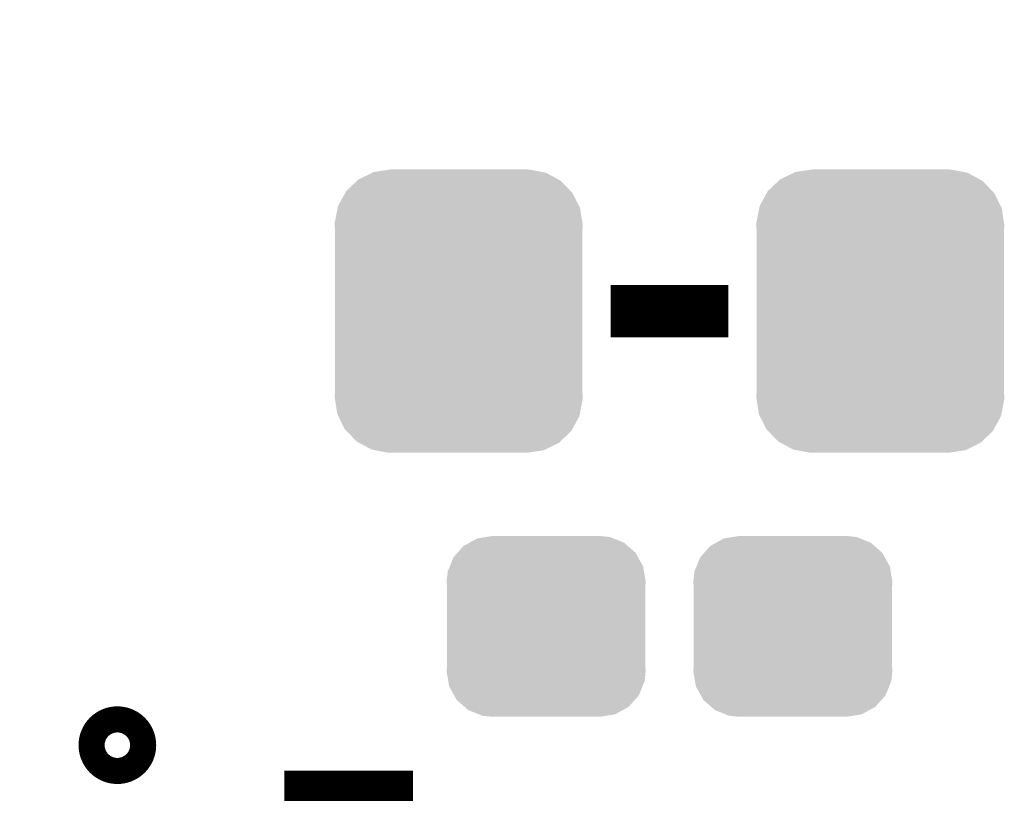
# Model space of a CAD drawing. Extents: x -52 to 48, y -3 to 57.
# Tile 4 of 96: x -48.6 to -44.77, y 20.75 to 23.77. Entities that reach past the tile are written whole.
import ezdxf

# ---------------------------------------------------------------- set-up
doc = ezdxf.new("R2010")
doc.units = 0
doc.layers.get('0').update_dxf_attribs({"linetype": 'CONTINUOUS'})
for name, color, linetype in [('CLICK_SHIELD_FOR_RED_PITAYA_008', 9, 'CONTINUOUS'), ('CLICK_SHIELD_FOR_RED_PITAYA_010', 11, 'CONTINUOUS'), ('CLICK_SHIELD_FOR_RED_PITAYA_012', 8, 'CONTINUOUS')]:
    doc.layers.add(name, color=color, linetype=linetype)

# ---------------------------------------------------------------- blocks, each defined once
blk = doc.blocks.new('CUSTOM_108')
for points in [[(-0.268438, 0.342124), (-0.233628, 0.347838), (0.2622, 0.342124), (0.247972, 0.347838)], [(-0.233628, 0.347838), (-0.20955, 0.35179), (0.247972, 0.347838), (0.20955, 0.35179)], [(-0.34504, 0.286174), (-0.320744, 0.31339), (0.348152, 0.286174), (0.317222, 0.31339)], [(-0.320744, 0.31339), (-0.298526, 0.325596), (0.317222, 0.31339), (0.30335, 0.325596)], [(-0.298526, 0.325596), (-0.268438, 0.342124), (0.30335, 0.325596), (0.2622, 0.342124)], [(-0.37475, 0.234078), (-0.360486, 0.26887), (0.377262, 0.234078), (0.357822, 0.26887)], [(-0.360486, 0.26887), (-0.34504, 0.286174), (0.357822, 0.26887), (0.348152, 0.286174)], [(-0.383124, 0.213652), (-0.37475, 0.234078), (0.380766, 0.213652), (0.377262, 0.234078)], [(-0.38735, 0.17526), (-0.383124, 0.213652), (0.38735, 0.17526), (0.380766, 0.213652)], [(-0.38608, 0.154124), (-0.38735, 0.17526), (0.38608, 0.154124), (0.38735, 0.17526)], [(-0.38608, -0.154124), (-0.38608, 0.154124), (0.38608, -0.154124), (0.38608, 0.154124)], [(-0.38735, -0.17526), (-0.38608, -0.154124), (0.38735, -0.17526), (0.38608, -0.154124)], [(-0.380764, -0.213652), (-0.38735, -0.17526), (0.383124, -0.213652), (0.38735, -0.17526)], [(-0.377262, -0.234078), (-0.380764, -0.213652), (0.374748, -0.234078), (0.383124, -0.213652)], [(-0.35782, -0.26887), (-0.377262, -0.234078), (0.360486, -0.26887), (0.374748, -0.234078)], [(-0.348152, -0.286174), (-0.35782, -0.26887), (0.345038, -0.286174), (0.360486, -0.26887)], [(-0.31722, -0.31339), (-0.348152, -0.286174), (0.320744, -0.31339), (0.345038, -0.286174)], [(-0.30335, -0.325596), (-0.31722, -0.31339), (0.298524, -0.325596), (0.320744, -0.31339)], [(-0.262198, -0.342124), (-0.30335, -0.325596), (0.268438, -0.342124), (0.298524, -0.325596)], [(-0.247972, -0.347838), (-0.262198, -0.342124), (0.233626, -0.347838), (0.268438, -0.342124)], [(-0.20955, -0.35179), (-0.247972, -0.347838), (0.20955, -0.35179), (0.233626, -0.347838)]]:
    blk.add_solid(points)
blk = doc.blocks.new('CUSTOM_111')
for points in [[(-0.39008, 0.512452), (-0.336512, 0.538644), (0.3876, 0.512452), (0.339192, 0.538644)], [(-0.336512, 0.538644), (-0.330752, 0.54146), (0.339192, 0.538644), (0.324464, 0.54146)], [(-0.330752, 0.54146), (-0.266332, 0.551046), (0.324464, 0.54146), (0.274326, 0.551046)], [(-0.266332, 0.551046), (-0.26543, 0.55118), (0.274326, 0.551046), (0.26543, 0.55118)], [(-0.437866, 0.466866), (-0.39557, 0.507216), (0.436224, 0.466866), (0.397276, 0.507216)], [(-0.39557, 0.507216), (-0.39008, 0.512452), (0.397276, 0.507216), (0.3876, 0.512452)], [(-0.4418, 0.4597), (-0.437866, 0.466866), (0.44314, 0.4597), (0.436224, 0.466866)], [(-0.469636, 0.408968), (-0.4418, 0.4597), (0.468318, 0.408968), (0.44314, 0.4597)], [(-0.482418, 0.344176), (-0.4713, 0.400542), (0.481224, 0.344176), (0.472498, 0.400542)], [(-0.4713, 0.400542), (-0.469636, 0.408968), (0.472498, 0.400542), (0.468318, 0.408968)], [(-0.4826, 0.33528), (-0.482418, 0.344176), (0.4826, 0.33528), (0.481224, 0.344176)], [(-0.48133, 0.311898), (-0.4826, 0.33528), (0.48133, 0.311898), (0.4826, 0.33528)], [(-0.48133, 0.311896), (-0.48133, 0.311898), (0.48133, 0.311896), (0.48133, 0.311898)], [(-0.48133, -0.311896), (-0.48133, 0.311896), (0.48133, -0.311896), (0.48133, 0.311896)], [(-0.4826, -0.33528), (-0.481332, -0.311898), (0.4826, -0.33528), (0.48133, -0.311898)], [(-0.481222, -0.344176), (-0.4826, -0.33528), (0.482418, -0.344176), (0.4826, -0.33528)], [(-0.481332, -0.311898), (-0.48133, -0.311896), (0.48133, -0.311898), (0.48133, -0.311896)], [(-0.472498, -0.400542), (-0.481222, -0.344176), (0.471298, -0.400542), (0.482418, -0.344176)], [(-0.468316, -0.408968), (-0.472498, -0.400542), (0.469636, -0.408968), (0.471298, -0.400542)], [(-0.44314, -0.4597), (-0.468316, -0.408968), (0.441798, -0.4597), (0.469636, -0.408968)], [(-0.436222, -0.466866), (-0.44314, -0.4597), (0.437866, -0.466866), (0.441798, -0.4597)], [(-0.397276, -0.507216), (-0.436222, -0.466866), (0.395568, -0.507216), (0.437866, -0.466866)], [(-0.387598, -0.512452), (-0.397276, -0.507216), (0.39008, -0.512452), (0.395568, -0.507216)], [(-0.339192, -0.538644), (-0.387598, -0.512452), (0.33651, -0.538644), (0.39008, -0.512452)], [(-0.324462, -0.54146), (-0.339192, -0.538644), (0.330752, -0.54146), (0.33651, -0.538644)], [(-0.274326, -0.551046), (-0.324462, -0.54146), (0.26633, -0.551046), (0.330752, -0.54146)], [(-0.26543, -0.55118), (-0.274326, -0.551046), (0.26543, -0.55118), (0.26633, -0.551046)]]:
    blk.add_solid(points)

msp = doc.modelspace()

# ---------------------------------------------------------------- linework, layer by layer
at = {"layer": 'CLICK_SHIELD_FOR_RED_PITAYA_008', "const_width": 0.09906}
msp.add_lwpolyline([(-45.3263, 55.5879, 0.2369847), (-45.327318, -1.36703)], format="xyb", dxfattribs=at)
at = {"layer": 'CLICK_SHIELD_FOR_RED_PITAYA_010'}
for points, const_width in [([(-46.3042, 22.6314), (-45.847, 22.6314)], 0.2032), ([(-47.5742, 20.76704), (-47.07382, 20.76704)], 0.1524)]:
    msp.add_lwpolyline(points, dxfattribs=dict(at, const_width=const_width))
at = {"layer": 'CLICK_SHIELD_FOR_RED_PITAYA_010', "const_width": 0.20066}
msp.add_lwpolyline([(-48.27524, 20.9423, 1), (-48.17364, 20.9423, 1)], format="xyb", close=True, dxfattribs=at)

# ---------------------------------------------------------------- block references
at = {"layer": 'CLICK_SHIELD_FOR_RED_PITAYA_012'}
for name, p in [('CUSTOM_111', (-46.89602, 22.6314)), ('CUSTOM_111', (-45.25518, 22.6314)), ('CUSTOM_108', (-46.55566, 21.40458)), ('CUSTOM_108', (-45.59554, 21.40458))]:
    msp.add_blockref(name, p, dxfattribs=at)

doc.saveas('drawing.dxf')
